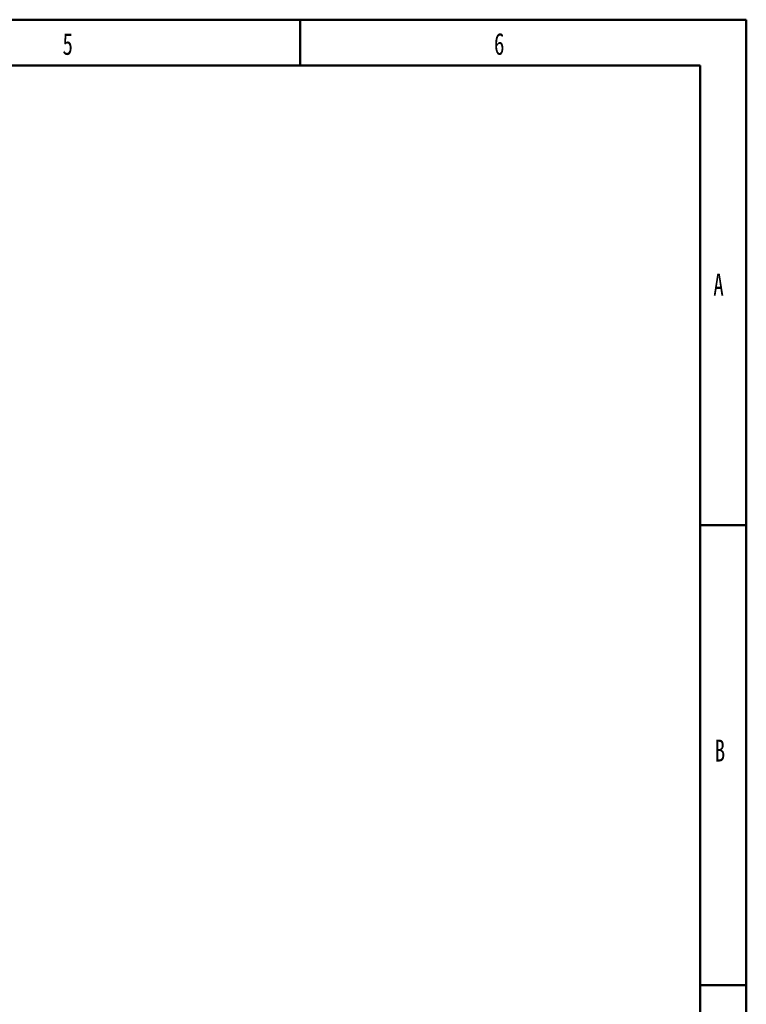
# Model space of a CAD drawing. Header units: millimetres. Extents: x -7 to 661, y 0 to 420.
# Tile 6 of 6: x 436 to 594, y 206 to 420. Entities that reach past the tile are written whole.
import ezdxf

# ---------------------------------------------------------------- set-up
doc = ezdxf.new("R2010")
doc.units = ezdxf.units.MM
doc.header["$LTSCALE"] = 2
doc.linetypes.add('SLD-实线', pattern=[0])
doc.layers.add('DIMENSIONS', color=5, linetype='SLD-实线')
doc.layers.add('SLD-0', color=179, linetype='SLD-实线')
doc.layers.add('粗实线', color=7, linetype='SLD-实线', lineweight=50)
doc.styles.add('SLDTEXTSTYLE1', font='TXT', dxfattribs={"width": 0.7, "bigfont": 'bigfont'})
doc.styles.add('SLDTEXTSTYLE2', font='TXT', dxfattribs={"width": 0.7})

# ---------------------------------------------------------------- blocks, each defined once
blk = doc.blocks.new('SW_NOTE_23')
at = {"layer": 'DIMENSIONS', "color": 0}
blk.add_line((12.88, 0), (0, 0), dxfattribs=at)
at = {"layer": 'DIMENSIONS', "color": 0, "insert": (0.83, 6.53), "char_height": 5, "attachment_point": 1, "style": 'SLDTEXTSTYLE1'}
blk.add_mtext('\\M+18DB6\\M+18CC0\\M+188CA', dxfattribs=at)

msp = doc.modelspace()

# ---------------------------------------------------------------- linework, layer by layer
at = {"layer": 'SLD-0', "linetype": 'SLD-实线', "lineweight": 50}
for p in [(10, 410), (584, 10)]:
    msp.add_line(p, (584, 410), dxfattribs=at)
at = {"layer": '粗实线'}
for p, q in [((0, 420), (594, 420)), ((497, 420), (497, 410)), ((594, 0), (594, 420)), ((584, 310), (594, 310)), ((584, 210), (594, 210))]:
    msp.add_line(p, q, dxfattribs=at)

# ---------------------------------------------------------------- block references
at = {"layer": 'DIMENSIONS'}
msp.add_blockref('SW_NOTE_23', (347.918, 280.702), dxfattribs=at)

# ---------------------------------------------------------------- texts
at = {"layer": 'DIMENSIONS', "color": 7, "char_height": 4.762, "attachment_point": 1, "style": 'SLDTEXTSTYLE2'}
for s, insert in [('5', (445.358, 417.117)), ('6', (539.162, 417.117)), ('A', (586.831, 364.719)), ('B', (587.143, 263.382))]:
    msp.add_mtext(s, dxfattribs=dict(at, insert=insert))

doc.saveas('drawing.dxf')
